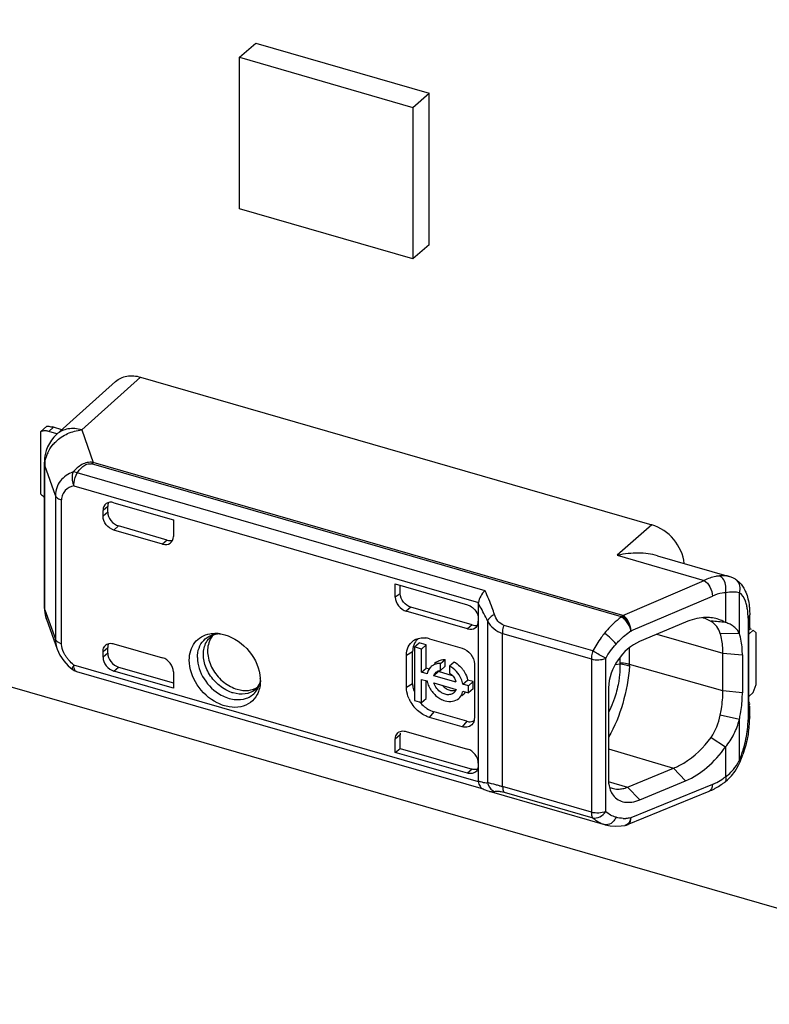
# Model space of a CAD drawing. Header units: millimetres. Extents: x 0 to 210, y 0 to 297.
# Tile 13 of 17: x 123.51 to 129.51, y 229.88 to 237.75. Entities that reach past the tile are written whole.
import ezdxf

# ---------------------------------------------------------------- set-up
doc = ezdxf.new("R2010")
doc.units = ezdxf.units.MM
doc.header["$LTSCALE"] = 19.36
doc.layers.get('0').update_dxf_attribs({"linetype": 'CONTINUOUS'})

msp = doc.modelspace()

# ---------------------------------------------------------------- linework, layer by layer
at = {"color": 7, "linetype": 'Continuous'}
for p, q in [((132.23006, 229.87839), (104.95026, 237.75339)), ((125.27095, 237.45239), (125.40145, 237.56541)), ((125.40145, 237.56541), (126.78709, 237.16541)), ((125.27095, 237.45239), (126.65659, 237.05239)), ((125.27095, 236.23995), (125.27095, 237.45239)), ((126.65659, 237.05239), (126.78709, 237.16541)), ((126.78709, 235.95297), (126.78709, 237.16541)), ((126.65659, 237.05239), (126.65659, 235.83995)), ((126.65659, 235.83995), (125.27095, 236.23995)), ((126.78709, 235.95297), (126.65659, 235.83995)), ((123.80872, 234.43721), (124.27871, 234.85977)), ((124.00796, 234.47278), (124.47911, 234.89439)), ((124.47914, 234.89439), (128.56943, 233.71362)), ((123.72884, 234.50115), (123.67884, 234.45785)), ((123.67884, 234.45785), (123.67884, 233.95989)), ((123.81004, 234.44163), (123.74379, 234.46075)), ((123.84922, 234.47362), (123.78129, 234.49323)), ((123.7093, 233.05938), (123.7093, 234.21412)), ((124.26538, 233.89038), (124.74169, 233.75288)), ((124.17878, 233.78309), (124.17878, 233.82877)), ((124.21628, 233.81557), (124.21628, 233.86102)), ((124.74169, 233.75288), (124.74169, 233.62059)), ((124.65508, 233.55899), (124.26538, 233.67149)), ((124.69144, 233.5918), (124.30288, 233.70396)), ((128.29736, 233.47044), (128.29226, 233.46938)), ((128.61555, 233.46599), (129.18903, 233.30045)), ((129.23748, 233.27872), (129.23736, 233.2788)), ((126.51704, 233.24038), (127.0944, 233.07371)), ((126.51704, 233.13417), (126.51704, 233.24038)), ((126.55568, 233.16242), (126.55568, 233.22922)), ((127.0944, 232.88086), (126.60369, 233.02252)), ((127.1319, 232.91221), (126.64232, 233.05354)), ((127.181, 233.08434), (127.181, 231.66597)), ((123.72671, 232.95868), (123.81199, 232.71968)), ((129.3522, 232.88922), (129.3522, 232.99273)), ((128.8391, 232.93505), (128.47175, 232.77961)), ((129.34438, 232.83935), (129.37966, 232.8699)), ((129.34438, 232.26304), (129.34438, 232.86926)), ((129.40466, 232.84825), (129.37966, 232.8699)), ((126.79129, 232.80222), (127.0511, 232.72722)), ((129.11677, 232.84543), (129.26998, 232.84602)), ((129.40466, 232.43689), (129.40466, 232.84825)), ((123.81232, 232.71876), (123.83431, 232.67106)), ((124.21628, 232.68758), (124.21628, 232.73304)), ((124.26538, 232.76216), (124.65508, 232.64967)), ((126.66969, 232.73667), (126.70719, 232.76915)), ((126.72706, 232.72011), (126.66969, 232.73667)), ((126.66969, 232.73667), (126.66969, 232.30885)), ((126.76456, 232.75258), (126.70719, 232.76915)), ((126.72706, 232.72011), (126.76456, 232.75258)), ((126.72706, 232.53489), (126.72706, 232.72011)), ((126.76456, 232.56736), (126.76456, 232.75258)), ((123.83431, 232.67106), (123.86395, 232.62667)), ((124.17878, 232.65488), (124.17878, 232.70056)), ((126.60663, 232.41106), (126.60663, 232.67087)), ((126.65559, 232.44023), (126.65559, 232.70004)), ((126.87877, 232.60399), (126.91627, 232.63647)), ((126.91627, 232.58169), (126.91627, 232.63647)), ((129.13786, 232.38493), (129.13786, 232.68804)), ((129.29335, 232.67273), (129.29335, 232.36962)), ((123.86395, 232.62667), (123.90086, 232.58542)), ((123.90086, 232.58542), (123.93208, 232.55769)), ((124.30288, 232.57598), (124.74169, 232.4493)), ((126.72706, 232.53489), (126.76456, 232.56736)), ((126.78294, 232.56206), (126.76456, 232.56736)), ((126.84171, 232.61202), (126.83165, 232.60331)), ((126.87877, 232.54889), (126.87877, 232.60399)), ((126.91627, 232.58169), (126.87877, 232.54922)), ((126.98795, 232.61578), (126.95045, 232.5833)), ((126.95045, 232.5833), (126.95045, 232.5282)), ((127.14915, 232.60086), (127.14915, 232.16784)), ((123.9672, 232.53939), (127.21848, 231.60082)), ((124.74169, 232.40577), (124.26538, 232.54327)), ((124.74169, 232.53806), (124.74169, 232.40577)), ((126.7714, 232.52209), (126.72706, 232.53489)), ((126.72706, 232.47751), (126.7714, 232.46471)), ((126.72706, 232.29229), (126.72706, 232.47751)), ((126.82518, 232.50656), (126.86268, 232.53904)), ((127.00404, 232.45493), (126.82518, 232.50656)), ((126.97467, 232.50671), (126.86268, 232.53904)), ((127.05782, 232.4394), (127.09532, 232.47188)), ((127.1402, 232.45892), (127.09532, 232.47188)), ((125.43754, 232.46709), (125.43639, 232.44282)), ((126.76456, 232.32477), (126.76456, 232.46471)), ((126.82518, 232.44919), (127.00404, 232.39755)), ((127.1027, 232.42645), (127.05782, 232.4394)), ((127.1027, 232.42645), (127.1402, 232.45892)), ((127.1027, 232.36907), (127.1027, 232.42645)), ((127.1402, 232.40155), (127.1027, 232.36907)), ((127.1402, 232.40155), (127.1402, 232.45892)), ((128.22245, 232.40993), (128.22245, 231.67377)), ((129.37966, 232.37194), (129.40466, 232.43689)), ((126.72706, 232.29229), (126.76456, 232.32477)), ((127.06252, 232.35705), (127.04915, 232.34547)), ((127.05782, 232.38203), (127.1027, 232.36907)), ((129.37966, 232.37194), (129.34438, 232.34138)), ((126.66969, 232.30885), (126.72706, 232.29229)), ((129.3522, 232.17835), (129.3522, 232.26304)), ((127.0511, 232.0981), (126.79129, 232.1731)), ((127.0886, 232.14202), (126.82879, 232.21702)), ((129.26999, 232.15603), (129.1167, 232.19086)), ((126.55568, 232.03386), (126.51704, 231.99948)), ((126.51704, 231.89327), (126.51704, 231.99948)), ((126.55568, 231.92565), (126.55568, 232.03386)), ((126.60369, 232.06111), (127.0944, 231.91945)), ((129.04461, 232.01171), (129.15877, 231.93743)), ((126.51704, 231.89327), (126.55568, 231.92565)), ((126.55568, 231.92565), (127.13176, 231.75935)), ((127.09431, 231.72663), (126.51704, 231.89327)), ((128.37488, 231.61488), (128.74192, 231.76743)), ((129.20633, 231.70574), (129.2352, 231.74333)), ((128.47194, 231.5131), (128.83955, 231.6663)), ((129.15531, 231.65763), (129.15526, 231.65759)), ((127.21866, 231.60145), (127.22906, 231.59678)), ((127.22906, 231.59678), (127.25669, 231.58623)), ((127.25669, 231.58623), (127.26791, 231.58275)), ((127.2679, 231.58276), (128.18987, 231.31661)), ((128.37553, 231.3153), (129.0268, 231.58251)), ((128.35449, 231.3093), (128.35437, 231.30928)), ((128.35449, 231.3093), (128.36509, 231.31176)), ((128.36507, 231.31175), (128.37526, 231.31525)), ((128.36509, 231.31176), (128.36519, 231.31178))]:
    msp.add_line(p, q, dxfattribs=at)
at = {"color": 9, "linetype": 'Continuous'}
for p, q in [((123.74379, 234.46075), (123.78129, 234.49323)), ((124.00796, 234.47278), (124.09864, 234.21269)), ((123.80878, 234.43726), (123.80872, 234.4372)), ((128.33711, 232.98915), (124.09864, 234.21269)), ((123.7979, 233.94697), (123.71386, 234.18807)), ((123.71386, 233.03333), (123.71386, 234.18807)), ((127.23454, 233.18652), (123.97271, 234.12813)), ((128.32619, 232.97739), (124.08771, 234.20094)), ((123.94494, 234.0265), (127.18162, 233.09215)), ((123.7979, 233.94697), (123.7979, 232.79782)), ((123.84638, 232.76321), (123.84638, 233.91235)), ((124.21628, 233.86102), (124.17878, 233.82877)), ((124.21628, 233.81557), (124.17878, 233.78309)), ((124.26538, 233.67149), (124.30288, 233.70396)), ((128.56943, 233.71362), (128.29226, 233.46939)), ((124.69144, 233.5918), (124.65508, 233.55899)), ((128.29226, 233.46939), (128.98836, 233.26844)), ((128.33711, 232.98915), (128.98836, 233.26844)), ((128.40185, 232.86462), (129.05313, 233.1439)), ((129.15856, 233.17056), (129.15856, 232.93124)), ((129.26979, 232.84456), (129.26999, 233.16962)), ((123.71386, 233.03333), (123.7979, 232.79782)), ((126.64232, 233.05354), (126.60369, 233.02252)), ((127.25485, 232.94425), (127.25485, 231.65117)), ((128.3298, 232.98393), (128.32723, 232.97728)), ((129.33881, 232.96773), (129.33881, 232.15335)), ((127.1319, 232.91221), (127.0944, 232.88086)), ((128.09683, 232.70443), (127.38676, 232.90941)), ((127.37564, 232.84536), (128.08573, 232.64038)), ((127.37564, 231.61936), (127.37564, 232.84536)), ((128.60894, 232.83766), (129.13786, 232.68804)), ((124.17878, 232.70056), (124.21628, 232.73304)), ((128.3901, 232.59646), (128.3901, 232.73004)), ((124.21628, 232.68758), (124.17878, 232.65488)), ((126.60663, 232.67087), (126.65559, 232.70004)), ((128.08573, 232.64038), (128.08573, 231.41437)), ((128.2, 231.41937), (128.2, 232.64537)), ((128.31381, 232.65238), (128.31381, 232.6088)), ((129.13786, 232.68804), (129.29335, 232.67273)), ((127.18162, 231.65782), (123.94494, 232.59217)), ((124.26538, 232.54327), (124.30288, 232.57598)), ((128.27727, 232.59736), (128.31352, 232.60167)), ((129.13786, 232.38493), (128.3901, 232.59646)), ((126.65559, 232.44023), (126.60663, 232.41106)), ((129.29335, 232.36962), (129.13786, 232.38493)), ((126.79129, 232.1731), (126.82879, 232.21702)), ((129.26992, 231.83212), (129.26983, 232.15682)), ((127.0886, 232.14202), (127.0511, 232.0981)), ((128.22245, 231.92192), (128.74192, 231.76743)), ((129.15856, 231.93778), (129.15856, 231.69854)), ((128.83955, 231.6663), (128.74185, 231.76745)), ((127.13176, 231.75935), (127.09431, 231.72663)), ((128.08573, 231.41437), (127.37564, 231.61936)), ((128.21875, 231.6613), (128.37488, 231.61488)), ((128.37497, 231.61487), (128.47194, 231.5131)), ((129.05314, 231.63673), (128.40185, 231.36952)), ((127.38676, 231.57455), (128.09684, 231.36956))]:
    msp.add_line(p, q, dxfattribs=at)
at = {"color": 7, "linetype": 'Continuous'}
for points in [[(129.23735, 233.27881), (129.21685, 233.29006), (129.19488, 233.29866), (129.18859, 233.30057)], [(129.2352, 231.74333), (129.26022, 231.78566), (129.27548, 231.81831)], [(129.1553, 231.65764), (129.17411, 231.67319), (129.20633, 231.70574)], [(128.19068, 231.31638), (128.19605, 231.31489), (128.23674, 231.3067), (128.27964, 231.30339), (128.32437, 231.30521), (128.35449, 231.30926)]]:
    msp.add_lwpolyline(points, dxfattribs=at)
for centre, radius, start, end in [((123.71071, 234.38859), 0.07624, 106.907422, 114.712683), ((123.71133, 234.34857), 0.11679, 73.862135, 79.736756), ((123.69219, 234.1851), 0.32075, 73.871396, 75.805902), ((124.00929, 234.21413), 0.29999, 131.942857, 179.985481), ((124.00935, 233.05939), 0.30005, 180.003392, 199.520757), ((128.37378, 232.90337), 0.09287, 112.984912, 118.429094), ((128.90332, 232.70357), 0.2758, 69.224268, 74.43928), ((128.90592, 232.71053), 0.26837, 59.033619, 69.217724), ((126.7624, 205.18549), 27.8509, 85.063977, 85.299575), ((129.3132, 232.89472), 0.04025, 320.762247, 326.725836), ((129.32181, 232.89), 0.0304, 337.167116, 345.502031), ((125.10098, 232.74832), 0.09151, 121.084506, 129.340594), ((125.07414, 232.58745), 0.25786, 86.871093, 90.491181), ((125.07325, 232.57221), 0.27312, 81.937747, 86.858028), ((126.73213, 232.68531), 0.12329, 115.685744, 125.389428), ((126.73794, 232.62076), 0.1891, 78.561948, 82.711733), ((126.73581, 232.61028), 0.19979, 73.878492, 78.559599), ((126.8667, 232.50742), 0.09543, 130.911261, 138.007995), ((126.90376, 232.54038), 0.09478, 127.338735, 130.900499), ((126.89269, 232.44012), 0.19983, 57.423276, 61.529245), ((126.87782, 232.42019), 0.22477, 36.736624, 42.748506), ((125.14783, 232.467), 0.28971, 0.017434, 3.297779), ((126.98218, 232.51181), 0.21662, 207.237516, 214.766291), ((126.8842, 232.41956), 0.12495, 16.441478, 23.557421), ((126.87074, 232.42998), 0.26705, 204.025441, 211.047179), ((126.94574, 232.41613), 0.06091, 305.516951, 317.510205), ((126.99997, 232.42926), 0.09553, 310.897896, 323.858849), ((128.41731, 232.37004), 0.87604, 357.749256, 359.972856), ((126.88428, 232.43827), 0.28292, 211.072058, 222.457719), ((126.91513, 232.46487), 0.26413, 219.632036, 231.310847), ((128.59011, 232.17927), 0.76209, 355.445483, 359.931174), ((128.47199, 232.1882), 0.88055, 351.488721, 355.476231), ((126.63356, 232.03289), 0.07788, 169.392982, 179.299677), ((128.37349, 232.1984), 0.97881, 337.151933, 340.780134), ((127.12259, 231.78059), 0.05688, 311.133624, 320.198154), ((128.29013, 231.74169), 0.14063, 244.33775, 248.696441), ((128.29406, 231.75178), 0.15145, 248.699338, 253.380084), ((128.8162, 232.08665), 0.5465, 297.751645, 300.347467), ((128.79656, 232.11965), 0.5849, 300.375309, 305.31564), ((128.77515, 232.15039), 0.62235, 305.287671, 307.644072), ((128.83322, 232.05368), 0.50939, 292.333212, 297.784518)]:
    msp.add_arc(centre, radius, start, end, dxfattribs=at)
at = {"color": 9, "linetype": 'Continuous'}
for centre, radius, start, end in [((123.97249, 234.18144), 0.2594, 155.56592, 163.3653), ((129.08702, 233.25108), 0.05825, 59.080369, 66.923702), ((129.19427, 233.21138), 0.08, 46.443694, 57.31613), ((125.86981, 232.30319), 1.52624, 29.786682, 30.784693), ((125.88139, 232.3097), 1.51296, 24.797138, 29.790511), ((123.87924, 232.8773), 0.11873, 247.586529, 253.930572), ((124.14017, 232.83449), 0.31096, 215.807543, 221.015865), ((128.1705, 232.59647), 0.2196, 356.881503, 359.996353), ((125.29929, 232.51692), 0.15598, 307.555377, 312.385585), ((128.69197, 232.15386), 0.64684, 356.569861, 359.955379), ((128.44825, 232.17816), 0.89157, 337.161965, 342.595639), ((128.88702, 232.01876), 0.42597, 332.72578, 334.013177), ((128.83464, 232.11838), 0.53028, 305.338931, 307.651511), ((128.96494, 231.97094), 0.33439, 315.201339, 320.170774), ((127.24705, 231.76917), 0.11827, 268.366673, 273.786015), ((128.73377, 236.67121), 5.23123, 254.658748, 254.952555), ((128.90003, 232.01009), 0.40354, 292.297786, 295.064247), ((127.29822, 231.68751), 0.10905, 253.860546, 258.050678), ((128.29274, 231.37022), 0.10911, 355.156454, 359.631733), ((128.35117, 231.63738), 0.27234, 267.638803, 271.894228), ((128.34727, 231.35134), 0.04265, 279.746574, 285.348398), ((128.30736, 231.36896), 0.09444, 350.459513, 355.16794)]:
    msp.add_arc(centre, radius, start, end, dxfattribs=at)
at = {"color": 7, "linetype": 'Continuous'}
for centre, major_axis, ratio, start_param, end_param in [((124.26538, 233.80377), (-0.06546, 0.07559), 0.7500007, 5.4261241, 6.9969205), ((124.30288, 233.83602), (-0.06546, 0.07559), 0.7500007, 0.3387589, 0.7137351), ((128.56943, 233.4538), (-0.19638, 0.2268), 0.7500041, -2.3292995, -0.8570101), ((124.65508, 233.64559), (0.06549, -0.07558), 0.7499837, -0.8573411, 0.7134552), ((124.69144, 233.6784), (0.06549, -0.07558), 0.7499837, -0.8573411, -0.3181267), ((126.60366, 233.10914), (-0.06548, 0.07562), 0.7497739, 0.7136497, 2.2847506), ((127.0944, 232.96748), (-0.06545, 0.07561), 0.7500163, -3.9983954, -2.4275991), ((127.1319, 232.99882), (-0.06545, 0.07561), 0.7500163, -3.9983954, -3.4825136), ((129.3647, 232.84535), (0.12444, -0.05685), 0.2087122, 1.6606121, 1.7769906), ((124.26538, 232.62988), (-0.06546, 0.07559), 0.7500007, 0.7137351, 2.2845315), ((124.30288, 232.66258), (-0.06546, 0.07559), 0.7500007, 0.7137351, 2.2845315), ((124.65508, 232.56306), (0.06549, -0.07558), 0.7499837, 0.7134546, 2.2842515), ((127.0944, 231.83283), (-0.06545, 0.07561), 0.7500163, -2.4275989, -0.8568027)]:
    msp.add_ellipse(centre, major_axis=major_axis, ratio=ratio, start_param=start_param, end_param=end_param, dxfattribs=at)
for points, knots in [([(124.27871, 234.85977), (124.30337, 234.88194), (124.37123, 234.91269), (124.44371, 234.90484), (124.47914, 234.89439)], [0, 0, 0, 0, 0.4730734, 1, 1, 1, 1]), ([(123.73214, 234.46348), (123.72836, 234.46417), (123.71386, 234.46603), (123.69886, 234.46468), (123.68854, 234.46154)], [0, 0, 0, 0, 0.2625104, 1, 1, 1, 1]), ([(123.72884, 234.50115), (123.73122, 234.50151), (123.74542, 234.50204), (123.75945, 234.49893), (123.77084, 234.49606)], [0, 0, 0, 0, 0.1699211, 1, 1, 1, 1]), ([(124.21628, 233.81557), (124.21628, 233.7912), (124.23643, 233.74202), (124.27891, 233.71088), (124.30288, 233.70396)], [0, 0, 0, 0, 0.4940871, 1, 1, 1, 1]), ([(124.26538, 233.67149), (124.24141, 233.67841), (124.19893, 233.70955), (124.17878, 233.75872), (124.17878, 233.78309)], [0, 0, 0, 0, 0.5059129, 1, 1, 1, 1]), ([(128.61539, 233.46604), (128.56592, 233.48033), (128.45837, 233.4928), (128.3515, 233.48151), (128.29736, 233.47044)], [0, 0, 0, 0, 0.4823378, 1, 1, 1, 1]), ([(129.10985, 233.30467), (129.09981, 233.30374), (129.05782, 233.29753), (129.01736, 233.28273), (128.98837, 233.26844)], [0, 0, 0, 0, 0.2376842, 1, 1, 1, 1]), ([(127.23454, 233.18652), (127.22083, 233.17358), (127.19859, 233.14404), (127.1845, 233.10954), (127.18162, 233.09215)], [0, 0, 0, 0, 0.5167402, 1, 1, 1, 1]), ([(129.31274, 233.1919), (129.3155, 233.1864), (129.32606, 233.16351), (129.33371, 233.13933), (129.3382, 233.12083)], [0, 0, 0, 0, 0.2442289, 1, 1, 1, 1]), ([(126.55568, 233.16242), (126.55239, 233.16043), (126.53898, 233.15175), (126.52741, 233.14045), (126.51704, 233.13417)], [0, 0, 0, 0, 0.240692, 1, 1, 1, 1]), ([(126.64232, 233.05354), (126.61881, 233.06032), (126.57694, 233.09067), (126.55644, 233.1385), (126.55568, 233.16252)], [0, 0, 0, 0, 0.5045263, 1, 1, 1, 1]), ([(127.0944, 233.07371), (127.09873, 233.07246), (127.11642, 233.06597), (127.13234, 233.05499), (127.14265, 233.04509)], [0, 0, 0, 0, 0.2397026, 1, 1, 1, 1]), ([(129.34857, 233.06105), (129.34919, 233.05551), (129.35136, 233.0328), (129.3522, 233.00996), (129.3522, 232.99273)], [0, 0, 0, 0, 0.244561, 1, 1, 1, 1]), ([(127.1743, 232.99744), (127.17539, 232.99451), (127.17913, 232.98308), (127.181, 232.971), (127.181, 232.9621)], [0, 0, 0, 0, 0.2600386, 1, 1, 1, 1]), ([(129.02957, 232.971), (129.01434, 232.97206), (128.94918, 232.97214), (128.88489, 232.95409), (128.83918, 232.93457)], [0, 0, 0, 0, 0.2349394, 1, 1, 1, 1]), ([(129.15856, 232.93124), (129.14917, 232.93718), (129.10912, 232.95853), (129.06365, 232.96862), (129.02957, 232.971)], [0, 0, 0, 0, 0.2453245, 1, 1, 1, 1]), ([(129.11694, 232.84537), (129.1106, 232.86471), (129.09224, 232.902), (129.06113, 232.92977), (129.04401, 232.94065)], [0, 0, 0, 0, 0.5009687, 1, 1, 1, 1]), ([(129.26979, 232.84499), (129.26448, 232.8552), (129.25126, 232.87426), (129.22676, 232.8995), (129.19556, 232.91984), (129.17123, 232.92729), (129.15858, 232.93124)], [0, 0, 0, 0, 0.2382691, 0.4765058, 0.7254618, 1, 1, 1, 1]), ([(124.86857, 232.63134), (124.86857, 232.65716), (124.8754, 232.70746), (124.90939, 232.77401), (124.96449, 232.82202), (125.01034, 232.83788), (125.03399, 232.84195)], [0, 0, 0, 0, 0.2657974, 0.5130479, 0.7529423, 1, 1, 1, 1]), ([(125.1109, 232.84272), (125.10511, 232.84242), (125.08532, 232.84041), (125.06581, 232.83398), (125.05374, 232.82669)], [0, 0, 0, 0, 0.2914038, 1, 1, 1, 1]), ([(125.15191, 232.83402), (125.22798, 232.81236), (125.36417, 232.71515), (125.43259, 232.56162), (125.43706, 232.48367)], [0, 0, 0, 0, 0.5031998, 1, 1, 1, 1]), ([(126.60663, 232.67087), (126.60663, 232.69356), (126.61471, 232.73809), (126.64368, 232.77369), (126.66073, 232.78582)], [0, 0, 0, 0, 0.520342, 1, 1, 1, 1]), ([(126.7026, 232.8051), (126.68956, 232.79499), (126.67489, 232.77707), (126.66606, 232.75665), (126.66412, 232.75126)], [0, 0, 0, 0, 0.7422161, 1, 1, 1, 1]), ([(126.67869, 232.79642), (126.68287, 232.79843), (126.70049, 232.80574), (126.71965, 232.80911), (126.73405, 232.80965)], [0, 0, 0, 0, 0.2434729, 1, 1, 1, 1]), ([(129.13789, 232.68803), (129.13789, 232.70268), (129.13635, 232.75562), (129.12869, 232.80885), (129.11694, 232.84537)], [0, 0, 0, 0, 0.2763923, 1, 1, 1, 1]), ([(129.29335, 232.67273), (129.29335, 232.68878), (129.29173, 232.74666), (129.28261, 232.80469), (129.26979, 232.84456)], [0, 0, 0, 0, 0.2770699, 1, 1, 1, 1]), ([(124.17878, 232.70056), (124.17878, 232.70556), (124.18029, 232.72407), (124.18965, 232.74225), (124.19992, 232.75115)], [0, 0, 0, 0, 0.2689735, 1, 1, 1, 1]), ([(124.19992, 232.75115), (124.20301, 232.75383), (124.21705, 232.76358), (124.23513, 232.76648), (124.24797, 232.76541)], [0, 0, 0, 0, 0.2410678, 1, 1, 1, 1]), ([(125.02479, 232.76962), (125.01366, 232.73541), (125.01143, 232.65547), (125.05711, 232.54326), (125.13992, 232.44949), (125.21441, 232.40881), (125.25305, 232.39766)], [0, 0, 0, 0, 0.2264499, 0.4810966, 0.7469, 1, 1, 1, 1]), ([(127.0511, 232.72722), (127.07824, 232.71938), (127.12633, 232.68412), (127.14915, 232.62845), (127.14915, 232.60086)], [0, 0, 0, 0, 0.5059125, 1, 1, 1, 1]), ([(128.47167, 232.78012), (128.40213, 232.74968), (128.28094, 232.64148), (128.22428, 232.48847), (128.222, 232.41021)], [0, 0, 0, 0, 0.4922902, 1, 1, 1, 1]), ([(125.4117, 232.35609), (125.3987, 232.33147), (125.3612, 232.28674), (125.27894, 232.25147), (125.18422, 232.25195), (125.05337, 232.29778), (124.91903, 232.42123), (124.86857, 232.56252), (124.86857, 232.63134)], [0, 0, 0, 0, 0.1064231, 0.2143369, 0.3313912, 0.4601791, 0.7369861, 1, 1, 1, 1]), ([(127.05782, 232.4394), (127.05505, 232.45403), (127.03613, 232.51226), (126.99092, 232.56138), (126.95045, 232.5833)], [0, 0, 0, 0, 0.24444, 1, 1, 1, 1]), ([(127.05795, 232.55463), (127.06264, 232.54834), (127.07953, 232.52305), (127.09113, 232.49404), (127.09532, 232.47188)], [0, 0, 0, 0, 0.2581386, 1, 1, 1, 1]), ([(125.25305, 232.39766), (125.28162, 232.38941), (125.33941, 232.38239), (125.39545, 232.40133), (125.41779, 232.41628)], [0, 0, 0, 0, 0.5251371, 1, 1, 1, 1]), ([(125.40444, 232.40171), (125.40829, 232.40522), (125.42508, 232.42348), (125.43422, 232.44787), (125.43781, 232.46701)], [0, 0, 0, 0, 0.2112099, 1, 1, 1, 1]), ([(126.62683, 232.32126), (126.62356, 232.3286), (126.61235, 232.35729), (126.60663, 232.38829), (126.60663, 232.41106)], [0, 0, 0, 0, 0.2609506, 1, 1, 1, 1]), ([(126.65559, 232.44023), (126.65559, 232.43564), (126.65635, 232.41667), (126.66002, 232.39786), (126.66412, 232.38407)], [0, 0, 0, 0, 0.2418714, 1, 1, 1, 1]), ([(126.7714, 232.46471), (126.77223, 232.46032), (126.77638, 232.44237), (126.78321, 232.42507), (126.78958, 232.41267)], [0, 0, 0, 0, 0.2428696, 1, 1, 1, 1]), ([(126.91461, 232.35814), (126.9044, 232.36108), (126.86454, 232.37924), (126.83444, 232.41764), (126.82518, 232.44919)], [0, 0, 0, 0, 0.244344, 1, 1, 1, 1]), ([(126.86516, 232.32891), (126.86909, 232.32636), (126.8847, 232.31699), (126.90163, 232.30975), (126.91461, 232.306)], [0, 0, 0, 0, 0.2574802, 1, 1, 1, 1]), ([(126.98111, 232.36654), (126.97226, 232.36022), (126.94966, 232.35204), (126.92619, 232.35479), (126.91461, 232.35814)], [0, 0, 0, 0, 0.4744033, 1, 1, 1, 1]), ([(126.91461, 232.306), (126.9341, 232.30038), (126.97387, 232.2962), (127.01123, 232.31264), (127.02502, 232.32457)], [0, 0, 0, 0, 0.5266063, 1, 1, 1, 1]), ([(126.95211, 232.39061), (126.95629, 232.38941), (126.97226, 232.38583), (126.9894, 232.38654), (127.00086, 232.39018)], [0, 0, 0, 0, 0.26577, 1, 1, 1, 1]), ([(127.02502, 232.32457), (127.03746, 232.33535), (127.05048, 232.35493), (127.05661, 232.37635), (127.05782, 232.38203)], [0, 0, 0, 0, 0.7391241, 1, 1, 1, 1]), ([(129.11678, 232.19083), (129.12022, 232.20751), (129.13182, 232.2716), (129.13786, 232.33682), (129.13786, 232.38493)], [0, 0, 0, 0, 0.2613665, 1, 1, 1, 1]), ([(129.26983, 232.15682), (129.27298, 232.17206), (129.28449, 232.23108), (129.29094, 232.2911), (129.29267, 232.33563)], [0, 0, 0, 0, 0.2588892, 1, 1, 1, 1]), ([(126.79129, 232.1731), (126.78066, 232.17616), (126.73737, 232.1925), (126.69922, 232.22139), (126.67555, 232.24729)], [0, 0, 0, 0, 0.2397166, 1, 1, 1, 1]), ([(126.75003, 232.25871), (126.75605, 232.25389), (126.78014, 232.23634), (126.80756, 232.22315), (126.82879, 232.21702)], [0, 0, 0, 0, 0.258696, 1, 1, 1, 1]), ([(129.34438, 232.26304), (129.34561, 232.26446), (129.34976, 232.26992), (129.35212, 232.27688), (129.35213, 232.28187)], [0, 0, 0, 0, 0.273396, 1, 1, 1, 1]), ([(129.35213, 232.28187), (129.35213, 232.28675), (129.3499, 232.29357), (129.34591, 232.29896), (129.34473, 232.30037)], [0, 0, 0, 0, 0.7259034, 1, 1, 1, 1]), ([(127.14915, 232.16784), (127.14915, 232.16374), (127.1482, 232.14826), (127.14293, 232.13288), (127.13656, 232.1234)], [0, 0, 0, 0, 0.2641508, 1, 1, 1, 1]), ([(129.15862, 231.93785), (129.18546, 231.96863), (129.23116, 232.03838), (129.25896, 232.11645), (129.26983, 232.15646)], [0, 0, 0, 0, 0.4961861, 1, 1, 1, 1]), ([(127.13656, 232.1234), (127.12829, 232.1111), (127.10031, 232.09116), (127.06696, 232.09352), (127.0511, 232.0981)], [0, 0, 0, 0, 0.4732168, 1, 1, 1, 1]), ([(127.0886, 232.14202), (127.09378, 232.14053), (127.11317, 232.13654), (127.13463, 232.14013), (127.1469, 232.14776)], [0, 0, 0, 0, 0.2716043, 1, 1, 1, 1]), ([(126.51704, 231.99948), (126.51704, 232.00448), (126.51865, 232.02304), (126.52802, 232.04124), (126.53831, 232.05017)], [0, 0, 0, 0, 0.2685871, 1, 1, 1, 1]), ([(126.53831, 232.05017), (126.54141, 232.05286), (126.55554, 232.06256), (126.57366, 232.06534), (126.58654, 232.06428)], [0, 0, 0, 0, 0.2406019, 1, 1, 1, 1]), ([(128.74192, 231.76743), (128.77033, 231.77844), (128.88771, 231.83696), (128.98448, 231.93173), (129.04404, 232.01224)], [0, 0, 0, 0, 0.2332875, 1, 1, 1, 1]), ([(129.34284, 232.05788), (129.34057, 232.04262), (129.32982, 231.98109), (129.31324, 231.92059), (129.29774, 231.87618)], [0, 0, 0, 0, 0.2469543, 1, 1, 1, 1]), ([(128.83962, 231.6665), (128.90154, 231.69246), (129.02178, 231.77055), (129.11704, 231.87677), (129.15856, 231.93778)], [0, 0, 0, 0, 0.4763737, 1, 1, 1, 1]), ([(127.181, 231.78821), (127.181, 231.78405), (127.1799, 231.76845), (127.17365, 231.753), (127.16629, 231.74418)], [0, 0, 0, 0, 0.265883, 1, 1, 1, 1]), ([(127.16001, 231.73775), (127.15183, 231.73061), (127.12959, 231.72077), (127.10591, 231.72328), (127.09431, 231.72663)], [0, 0, 0, 0, 0.4733309, 1, 1, 1, 1]), ([(127.18162, 231.65782), (127.18348, 231.64551), (127.19096, 231.62288), (127.20868, 231.60606), (127.2183, 231.60156)], [0, 0, 0, 0, 0.5397619, 1, 1, 1, 1]), ([(128.222, 231.67409), (128.22209, 231.66225), (128.22484, 231.61922), (128.24022, 231.57624), (128.25903, 231.55116)], [0, 0, 0, 0, 0.2741, 1, 1, 1, 1]), ([(128.29821, 231.59962), (128.31085, 231.59951), (128.33691, 231.603), (128.36249, 231.60947), (128.37488, 231.61488)], [0, 0, 0, 0, 0.4832267, 1, 1, 1, 1]), ([(128.25903, 231.55116), (128.26998, 231.53657), (128.29765, 231.51094), (128.35219, 231.49296), (128.41216, 231.49389), (128.45192, 231.5051), (128.47186, 231.51279)], [0, 0, 0, 0, 0.235647, 0.4715638, 0.7238751, 1, 1, 1, 1])]:
    msp.add_open_spline(points, degree=3, knots=knots, dxfattribs=at)
at = {"color": 9, "linetype": 'Continuous'}
for points, knots in [([(123.7747, 234.35048), (123.78257, 234.3602), (123.81703, 234.39775), (123.86046, 234.42683), (123.8954, 234.44274)], [0, 0, 0, 0, 0.245691, 1, 1, 1, 1]), ([(124.00796, 234.47278), (123.97262, 234.48278), (123.9006, 234.4899), (123.83328, 234.45927), (123.80878, 234.43725)], [0, 0, 0, 0, 0.5271813, 1, 1, 1, 1]), ([(124.09863, 234.21268), (124.08313, 234.21455), (124.05139, 234.21402), (124.0073, 234.19724), (123.97108, 234.16875), (123.94947, 234.14751), (123.93948, 234.13613)], [0, 0, 0, 0, 0.2544154, 0.507184, 0.7533161, 1, 1, 1, 1]), ([(123.93948, 234.13613), (123.90041, 234.12183), (123.84473, 234.08508), (123.80464, 234.01034), (123.79796, 233.96815), (123.7979, 233.94697)], [0, 0, 0, 0, 0.4986894, 0.7460868, 1, 1, 1, 1]), ([(123.93948, 234.13614), (123.93616, 234.12856), (123.92662, 234.09233), (123.93305, 234.05282), (123.94494, 234.02649)], [0, 0, 0, 0, 0.2226328, 1, 1, 1, 1]), ([(123.97272, 234.12813), (123.96976, 234.12927), (123.95901, 234.13308), (123.94771, 234.13568), (123.93948, 234.13613)], [0, 0, 0, 0, 0.2775233, 1, 1, 1, 1]), ([(123.94494, 234.0265), (123.94494, 234.03498), (123.94793, 234.07022), (123.95926, 234.10491), (123.97271, 234.12813)], [0, 0, 0, 0, 0.2401544, 1, 1, 1, 1]), ([(123.97271, 234.12813), (123.97901, 234.13782), (123.99308, 234.15631), (124.01747, 234.18183), (124.04936, 234.20166), (124.07513, 234.20216), (124.08771, 234.20094)], [0, 0, 0, 0, 0.2411722, 0.4829666, 0.7362737, 1, 1, 1, 1]), ([(123.94494, 234.0265), (123.9194, 234.0205), (123.88155, 234.00075), (123.85194, 233.95454), (123.84656, 233.92664), (123.84638, 233.91235)], [0, 0, 0, 0, 0.4872733, 0.7344703, 1, 1, 1, 1]), ([(123.7979, 233.94697), (123.80084, 233.93862), (123.81671, 233.92355), (123.83537, 233.91553), (123.84638, 233.91235)], [0, 0, 0, 0, 0.436069, 1, 1, 1, 1]), ([(128.98838, 233.26844), (129.00822, 233.25655), (129.03889, 233.21624), (129.05295, 233.16879), (129.05313, 233.1439)], [0, 0, 0, 0, 0.4817386, 1, 1, 1, 1]), ([(129.18859, 233.30057), (129.18301, 233.30216), (129.15712, 233.30756), (129.13033, 233.30674), (129.10985, 233.30467)], [0, 0, 0, 0, 0.2197165, 1, 1, 1, 1]), ([(129.15854, 233.17056), (129.16159, 233.18298), (129.16628, 233.22934), (129.14639, 233.28349), (129.11695, 233.30105)], [0, 0, 0, 0, 0.271741, 1, 1, 1, 1]), ([(129.26999, 233.16962), (129.27601, 233.18683), (129.27955, 233.224), (129.26182, 233.25753), (129.2494, 233.26936)], [0, 0, 0, 0, 0.5153478, 1, 1, 1, 1]), ([(127.31014, 232.99735), (127.30441, 233.01434), (127.28191, 233.07843), (127.25627, 233.14149), (127.23454, 233.18652)], [0, 0, 0, 0, 0.2639338, 1, 1, 1, 1]), ([(129.15856, 233.17056), (129.14991, 233.16997), (129.11377, 233.16578), (129.07857, 233.15481), (129.05313, 233.1439)], [0, 0, 0, 0, 0.2383541, 1, 1, 1, 1]), ([(129.26999, 233.16962), (129.25481, 233.17475), (129.21673, 233.17764), (129.17968, 233.17348), (129.15854, 233.17056)], [0, 0, 0, 0, 0.428714, 1, 1, 1, 1]), ([(129.3286, 233.06812), (129.32595, 233.07967), (129.31521, 233.1173), (129.29332, 233.15471), (129.26999, 233.16962)], [0, 0, 0, 0, 0.299721, 1, 1, 1, 1]), ([(129.33881, 232.96773), (129.33881, 232.97381), (129.33845, 232.99706), (129.33664, 233.0203), (129.33425, 233.0373)], [0, 0, 0, 0, 0.261556, 1, 1, 1, 1]), ([(127.31014, 232.99735), (127.29738, 232.99012), (127.27615, 232.97527), (127.25889, 232.95469), (127.25484, 232.94425)], [0, 0, 0, 0, 0.5670335, 1, 1, 1, 1]), ([(127.25485, 232.94425), (127.26728, 232.9214), (127.30143, 232.87891), (127.34977, 232.85324), (127.37564, 232.84537)], [0, 0, 0, 0, 0.4902076, 1, 1, 1, 1]), ([(127.38679, 232.9094), (127.36781, 232.91521), (127.33384, 232.94133), (127.31638, 232.97819), (127.31014, 232.99735)], [0, 0, 0, 0, 0.4961004, 1, 1, 1, 1]), ([(128.32619, 232.97739), (128.31398, 232.96839), (128.26462, 232.92913), (128.22068, 232.88325), (128.19048, 232.84612)], [0, 0, 0, 0, 0.2406962, 1, 1, 1, 1]), ([(128.32682, 232.97608), (128.33081, 232.97238), (128.33899, 232.96934), (128.34627, 232.96059), (128.35476, 232.95218), (128.36471, 232.94027), (128.37915, 232.91999), (128.39331, 232.89385), (128.4007, 232.87154), (128.40261, 232.86082)], [0, 0, 0, 0, 0.1158833, 0.1762068, 0.2393276, 0.3705431, 0.5051151, 0.7684913, 1, 1, 1, 1]), ([(128.33022, 232.98539), (128.3346, 232.98288), (128.34246, 232.97532), (128.35441, 232.96341), (128.36694, 232.94993), (128.38755, 232.91909), (128.39995, 232.88905), (128.40185, 232.86462)], [0, 0, 0, 0, 0.1055383, 0.224438, 0.3540083, 0.4882185, 1, 1, 1, 1]), ([(128.40185, 232.86462), (128.40167, 232.88952), (128.3876, 232.93698), (128.35694, 232.97728), (128.33711, 232.98916)], [0, 0, 0, 0, 0.5185869, 1, 1, 1, 1]), ([(129.33881, 232.96773), (129.34088, 232.96952), (129.34768, 232.97623), (129.35221, 232.98586), (129.3522, 232.99273)], [0, 0, 0, 0, 0.284762, 1, 1, 1, 1]), ([(127.37564, 232.84536), (127.37564, 232.85046), (127.37675, 232.87217), (127.38152, 232.89363), (127.38676, 232.90941)], [0, 0, 0, 0, 0.2344965, 1, 1, 1, 1]), ([(128.28248, 232.75955), (128.29157, 232.76978), (128.32795, 232.80844), (128.36909, 232.84272), (128.40185, 232.86462)], [0, 0, 0, 0, 0.2577451, 1, 1, 1, 1]), ([(123.7979, 232.79783), (123.79792, 232.79133), (123.79921, 232.7648), (123.80525, 232.73855), (123.812, 232.71967)], [0, 0, 0, 0, 0.2447581, 1, 1, 1, 1]), ([(123.83397, 232.76754), (123.8305, 232.76897), (123.81846, 232.77468), (123.80706, 232.7829), (123.80157, 232.7908)], [0, 0, 0, 0, 0.2811418, 1, 1, 1, 1]), ([(124.93379, 232.65222), (124.93379, 232.67788), (124.94137, 232.72793), (124.97965, 232.79229), (125.04087, 232.83383), (125.08944, 232.84265), (125.11407, 232.84299)], [0, 0, 0, 0, 0.2634158, 0.5074824, 0.747126, 1, 1, 1, 1]), ([(128.19048, 232.84612), (128.18165, 232.83526), (128.14701, 232.79039), (128.11682, 232.74212), (128.09683, 232.70443)], [0, 0, 0, 0, 0.2470938, 1, 1, 1, 1]), ([(128.28247, 232.75955), (128.27075, 232.7759), (128.24124, 232.80651), (128.20875, 232.83367), (128.19049, 232.84613)], [0, 0, 0, 0, 0.4764962, 1, 1, 1, 1]), ([(123.88798, 232.65256), (123.88301, 232.65947), (123.86499, 232.687), (123.85218, 232.71846), (123.84823, 232.74258)], [0, 0, 0, 0, 0.2581407, 1, 1, 1, 1]), ([(125.16051, 232.3936), (125.1256, 232.41274), (125.06235, 232.46421), (124.9987, 232.56441), (124.97354, 232.67371), (124.98923, 232.74522), (125.00521, 232.77376)], [0, 0, 0, 0, 0.2663755, 0.5336074, 0.7811508, 1, 1, 1, 1]), ([(124.93379, 232.65222), (124.93379, 232.59271), (124.97614, 232.47023), (125.06855, 232.38213), (125.1237, 232.35189)], [0, 0, 0, 0, 0.4861752, 1, 1, 1, 1]), ([(128.09683, 232.70443), (128.09505, 232.69906), (128.08898, 232.67822), (128.08573, 232.65644), (128.08573, 232.64038)], [0, 0, 0, 0, 0.260393, 1, 1, 1, 1]), ([(128.08573, 232.64037), (128.10464, 232.63491), (128.14371, 232.63118), (128.18256, 232.63805), (128.2, 232.64537)], [0, 0, 0, 0, 0.5100576, 1, 1, 1, 1]), ([(128.20001, 232.64537), (128.19291, 232.64929), (128.15835, 232.66867), (128.12402, 232.68845), (128.09684, 232.70442)], [0, 0, 0, 0, 0.204491, 1, 1, 1, 1]), ([(123.94493, 232.59217), (123.94043, 232.5848), (123.935, 232.57468), (123.93064, 232.56322), (123.93109, 232.55861), (123.93215, 232.55777)], [0, 0, 0, 0, 0.6867441, 0.8928033, 1, 1, 1, 1]), ([(123.9672, 232.5394), (123.96438, 232.54022), (123.95103, 232.54814), (123.94721, 232.56506), (123.94579, 232.57698)], [0, 0, 0, 0, 0.1965982, 1, 1, 1, 1]), ([(128.38977, 232.58453), (128.38435, 232.48283), (128.34608, 232.2863), (128.2733, 232.09865), (128.2225, 232.01611)], [0, 0, 0, 0, 0.5124016, 1, 1, 1, 1]), ([(128.31352, 232.60167), (128.31388, 232.59292), (128.31455, 232.55649), (128.31202, 232.52002), (128.3086, 232.49255)], [0, 0, 0, 0, 0.240202, 1, 1, 1, 1]), ([(128.31352, 232.60167), (128.32016, 232.60089), (128.34597, 232.59717), (128.37146, 232.5909), (128.38977, 232.58453)], [0, 0, 0, 0, 0.2563044, 1, 1, 1, 1]), ([(128.3901, 232.59646), (128.38415, 232.59814), (128.35911, 232.60435), (128.33338, 232.60771), (128.31381, 232.60881)], [0, 0, 0, 0, 0.2397977, 1, 1, 1, 1]), ([(128.3086, 232.49255), (128.3068, 232.47808), (128.29771, 232.4193), (128.28223, 232.36155), (128.26743, 232.31919)], [0, 0, 0, 0, 0.2453029, 1, 1, 1, 1]), ([(125.1237, 232.35189), (125.15595, 232.33421), (125.22301, 232.31012), (125.3264, 232.31731), (125.40805, 232.37445), (125.43251, 232.43494), (125.43781, 232.46606)], [0, 0, 0, 0, 0.2800143, 0.5290015, 0.7596705, 1, 1, 1, 1]), ([(125.22061, 232.36858), (125.21551, 232.37005), (125.19481, 232.37669), (125.1749, 232.38571), (125.16051, 232.3936)], [0, 0, 0, 0, 0.2445231, 1, 1, 1, 1]), ([(125.39437, 232.39326), (125.37176, 232.37588), (125.31278, 232.35284), (125.25101, 232.3598), (125.22061, 232.36858)], [0, 0, 0, 0, 0.4740268, 1, 1, 1, 1]), ([(128.26743, 232.31919), (128.26423, 232.31002), (128.251, 232.27404), (128.23542, 232.23891), (128.22248, 232.21338)], [0, 0, 0, 0, 0.2532988, 1, 1, 1, 1]), ([(129.3522, 232.17835), (129.35221, 232.17616), (129.35091, 232.16648), (129.34443, 232.15823), (129.33881, 232.15335)], [0, 0, 0, 0, 0.2278117, 1, 1, 1, 1]), ([(129.299, 231.91148), (129.30433, 231.92846), (129.32313, 231.99505), (129.33461, 232.06385), (129.33765, 232.11516)], [0, 0, 0, 0, 0.2571842, 1, 1, 1, 1]), ([(129.2755, 231.81834), (129.27586, 231.8192), (129.27646, 231.8245), (129.27271, 231.829), (129.26992, 231.83212)], [0, 0, 0, 0, 0.1827397, 1, 1, 1, 1]), ([(129.07098, 231.64455), (129.07697, 231.64735), (129.10135, 231.65947), (129.12455, 231.6739), (129.14136, 231.68581)], [0, 0, 0, 0, 0.2430872, 1, 1, 1, 1]), ([(129.1585, 231.6985), (129.1599, 231.69401), (129.16329, 231.68105), (129.16264, 231.66334), (129.15531, 231.65763)], [0, 0, 0, 0, 0.3359636, 1, 1, 1, 1]), ([(127.181, 231.66596), (127.18629, 231.66375), (127.2064, 231.65608), (127.22787, 231.65139), (127.24368, 231.65095)], [0, 0, 0, 0, 0.2658076, 1, 1, 1, 1]), ([(127.34976, 231.62639), (127.33991, 231.62908), (127.30835, 231.63764), (127.27644, 231.64488), (127.25485, 231.65117)], [0, 0, 0, 0, 0.3122516, 1, 1, 1, 1]), ([(127.37565, 231.61936), (127.37565, 231.61465), (127.37652, 231.59932), (127.3801, 231.58305), (127.38676, 231.57455)], [0, 0, 0, 0, 0.3033421, 1, 1, 1, 1]), ([(129.05314, 231.63673), (129.05305, 231.62486), (129.0504, 231.6034), (129.03521, 231.58596), (129.0268, 231.58251)], [0, 0, 0, 0, 0.5661791, 1, 1, 1, 1]), ([(127.31014, 231.58052), (127.31273, 231.58111), (127.32788, 231.58367), (127.34348, 231.58286), (127.35605, 231.5811)], [0, 0, 0, 0, 0.1732736, 1, 1, 1, 1]), ([(127.35605, 231.5811), (127.35841, 231.58077), (127.36876, 231.57913), (127.37898, 231.57675), (127.38676, 231.57454)], [0, 0, 0, 0, 0.228103, 1, 1, 1, 1]), ([(128.2, 231.41937), (128.18256, 231.41206), (128.14371, 231.40518), (128.10464, 231.40891), (128.08573, 231.41437)], [0, 0, 0, 0, 0.4899503, 1, 1, 1, 1]), ([(128.08573, 231.41437), (128.08573, 231.40969), (128.08648, 231.39435), (128.09016, 231.37809), (128.09684, 231.36956)], [0, 0, 0, 0, 0.3017681, 1, 1, 1, 1]), ([(128.09684, 231.36956), (128.11512, 231.36592), (128.15706, 231.37486), (128.18774, 231.4023), (128.2, 231.41937)], [0, 0, 0, 0, 0.4699668, 1, 1, 1, 1]), ([(128.28252, 231.37441), (128.27817, 231.36466), (128.26682, 231.34641), (128.23906, 231.31905), (128.20745, 231.31153), (128.19054, 231.31642)], [0, 0, 0, 0, 0.2752195, 0.5462293, 1, 1, 1, 1]), ([(128.40185, 231.36952), (128.39936, 231.35567), (128.39096, 231.33074), (128.36952, 231.31322), (128.35856, 231.31021)], [0, 0, 0, 0, 0.5529169, 1, 1, 1, 1]), ([(128.36515, 231.31177), (128.37329, 231.31409), (128.38947, 231.32646), (128.39638, 231.34465), (128.399, 231.35472)], [0, 0, 0, 0, 0.4484728, 1, 1, 1, 1]), ([(128.37553, 231.3153), (128.37872, 231.31661), (128.39221, 231.32502), (128.39847, 231.34136), (128.40049, 231.35331)], [0, 0, 0, 0, 0.2216016, 1, 1, 1, 1])]:
    msp.add_open_spline(points, degree=3, knots=knots, dxfattribs=at)
for points in [[(123.8954, 234.44274), (123.93075, 234.45883), (123.9693, 234.46918), (124.00797, 234.47278)], [(123.73632, 234.28874), (123.74633, 234.31081), (123.75944, 234.33166), (123.7747, 234.35048)], [(123.70931, 234.21412), (123.70931, 234.20531), (123.71093, 234.19639), (123.71386, 234.18807)], [(123.71386, 234.18807), (123.71389, 234.21086), (123.71744, 234.23386), (123.72394, 234.2557)], [(124.08771, 234.20093), (124.09101, 234.20515), (124.09464, 234.20915), (124.09865, 234.21269)], [(123.71386, 233.03333), (123.71093, 233.04164), (123.70931, 233.05056), (123.70931, 233.05938)], [(129.33425, 233.0373), (129.3328, 233.04764), (129.33095, 233.05794), (129.3286, 233.06812)], [(123.80157, 232.7908), (123.80007, 232.79297), (123.79878, 232.79533), (123.7979, 232.79782)], [(125.00521, 232.77376), (125.01482, 232.79092), (125.02777, 232.80662), (125.04298, 232.81909)], [(123.84823, 232.74258), (123.84711, 232.74939), (123.84644, 232.7563), (123.84638, 232.76321)], [(128.2, 232.64537), (128.22343, 232.68606), (128.2513, 232.72445), (128.28248, 232.75955)], [(123.94494, 232.59217), (123.93072, 232.6037), (123.91754, 232.6166), (123.90554, 232.63042)], [(123.94579, 232.57698), (123.94519, 232.58202), (123.94493, 232.5871), (123.94493, 232.59217)], [(128.31381, 232.6088), (128.31381, 232.60643), (128.31377, 232.60404), (128.31338, 232.6017)], [(129.22173, 231.75677), (129.2388, 231.77723), (129.25342, 231.79988), (129.26563, 231.82356)], [(129.1585, 231.6985), (129.17413, 231.7094), (129.18879, 231.72181), (129.20222, 231.73533)], [(127.25485, 231.65117), (127.26016, 231.62636), (127.27597, 231.60192), (127.29706, 231.58781)], [(127.27564, 231.58082), (127.28689, 231.57845), (127.2989, 231.57806), (127.31014, 231.58052)], [(127.29706, 231.58781), (127.30121, 231.58503), (127.30559, 231.58258), (127.31014, 231.58052)], [(128.09684, 231.36956), (128.12283, 231.34512), (128.15559, 231.32651), (128.18987, 231.31661)], [(128.28252, 231.37441), (128.25241, 231.38305), (128.22332, 231.39845), (128.2, 231.41937)], [(128.33995, 231.36527), (128.32058, 231.36608), (128.30115, 231.36906), (128.28252, 231.37441)], [(128.40185, 231.36952), (128.38808, 231.36715), (128.37413, 231.36565), (128.36017, 231.36519)], [(128.399, 231.35472), (128.40026, 231.35958), (128.4012, 231.36454), (128.40185, 231.36952)]]:
    msp.add_open_spline(points, degree=3, dxfattribs=at)
at = {"color": 7, "linetype": 'Continuous'}
for points in [[(123.67884, 233.95989), (123.68792, 233.95045), (123.69819, 233.94202), (123.7093, 233.93509)], [(129.23736, 233.2788), (129.24952, 233.27102), (129.26081, 233.26175), (129.27091, 233.25144)], [(129.27091, 233.25144), (129.28788, 233.23412), (129.30184, 233.21357), (129.31274, 233.1919)], [(129.3382, 233.12083), (129.34298, 233.10117), (129.34634, 233.08115), (129.34857, 233.06105)], [(123.72662, 232.95892), (123.71819, 232.98263), (123.71388, 233.00816), (123.71386, 233.03333)], [(127.14265, 233.04509), (127.15641, 233.03188), (127.16765, 233.0153), (127.1743, 232.99744)], [(127.181, 233.08434), (127.181, 233.0869), (127.18117, 233.08952), (127.18193, 233.09196)], [(129.34983, 232.8782), (129.34902, 232.87626), (129.34801, 232.8744), (129.34685, 232.87264)], [(129.35213, 232.88922), (129.35212, 232.88692), (129.35182, 232.88461), (129.35125, 232.88239)], [(125.03676, 232.79793), (125.03195, 232.78888), (125.02796, 232.77936), (125.02479, 232.76962)], [(125.03399, 232.84195), (125.04651, 232.8441), (125.05924, 232.84518), (125.07193, 232.84529)], [(125.05927, 232.83019), (125.0505, 232.82044), (125.04291, 232.80951), (125.03676, 232.79793)], [(125.11155, 232.84263), (125.12517, 232.84071), (125.13868, 232.83778), (125.15191, 232.83402)], [(126.73405, 232.80965), (126.74335, 232.80999), (126.7527, 232.80951), (126.76193, 232.80833)], [(124.2179, 232.74922), (124.2168, 232.74391), (124.21628, 232.73846), (124.21628, 232.73304)], [(124.2222, 232.76281), (124.2203, 232.75845), (124.21887, 232.75387), (124.2179, 232.74922)], [(124.24797, 232.76541), (124.25385, 232.76492), (124.25971, 232.7638), (124.26538, 232.76216)], [(126.6578, 232.72694), (126.6563, 232.71807), (126.65559, 232.70903), (126.65559, 232.70004)], [(126.66412, 232.75126), (126.66128, 232.74338), (126.6592, 232.7352), (126.6578, 232.72694)], [(126.84628, 232.61574), (126.85576, 232.62297), (126.86679, 232.62845), (126.87823, 232.63185)], [(126.87823, 232.63185), (126.89047, 232.63549), (126.90351, 232.63692), (126.91627, 232.63647)], [(123.96721, 232.53939), (123.95453, 232.54305), (123.94236, 232.54938), (123.93209, 232.55768)], [(126.79577, 232.57127), (126.78775, 232.56235), (126.78136, 232.55175), (126.77695, 232.54059)], [(126.84073, 232.59937), (126.82745, 232.59542), (126.81468, 232.58861), (126.80421, 232.57954)], [(126.87877, 232.60399), (126.86601, 232.60445), (126.85297, 232.60302), (126.84073, 232.59937)], [(126.86735, 232.54665), (126.87109, 232.54768), (126.87492, 232.54841), (126.87877, 232.54889)], [(127.00028, 232.60851), (127.01591, 232.59853), (127.0303, 232.58637), (127.04288, 232.57276)], [(126.77695, 232.54059), (126.77459, 232.5346), (126.77274, 232.52838), (126.7714, 232.52209)], [(126.82518, 232.50656), (126.82886, 232.51696), (126.83528, 232.52681), (126.84359, 232.53406)], [(126.84359, 232.53406), (126.85034, 232.53996), (126.85871, 232.54427), (126.86735, 232.54665)], [(126.95045, 232.5282), (126.97119, 232.51365), (126.98864, 232.49274), (126.99874, 232.4695)], [(125.43646, 232.4428), (125.43486, 232.42493), (125.43143, 232.40709), (125.42593, 232.39002)], [(126.89205, 232.42967), (126.90099, 232.41965), (126.91143, 232.41077), (126.92286, 232.40373)], [(126.92286, 232.40373), (126.93196, 232.39812), (126.94184, 232.39358), (126.95211, 232.39061)], [(127.00404, 232.39755), (127.00113, 232.38931), (126.99657, 232.38144), (126.99066, 232.37499)], [(125.42593, 232.39002), (125.42217, 232.37834), (125.41742, 232.36694), (125.4117, 232.35609)], [(126.80423, 232.38829), (126.82038, 232.36498), (126.84136, 232.34433), (126.86516, 232.32891)], [(129.04404, 232.01224), (129.0791, 232.06612), (129.10282, 232.12809), (129.11678, 232.19083)], [(126.58654, 232.06428), (126.59233, 232.06381), (126.5981, 232.06272), (126.60369, 232.06111)], [(127.14889, 231.75611), (127.1431, 231.75662), (127.13734, 231.75774), (127.13176, 231.75935)], [(127.1752, 231.75841), (127.16674, 231.75597), (127.15766, 231.75533), (127.14889, 231.75611)], [(127.18162, 231.65782), (127.18122, 231.66047), (127.181, 231.66319), (127.1813, 231.66585)], [(128.25074, 231.60665), (128.26606, 231.60207), (128.28221, 231.59976), (128.29821, 231.59962)]]:
    msp.add_open_spline(points, degree=3, dxfattribs=at)

doc.saveas('drawing.dxf')
